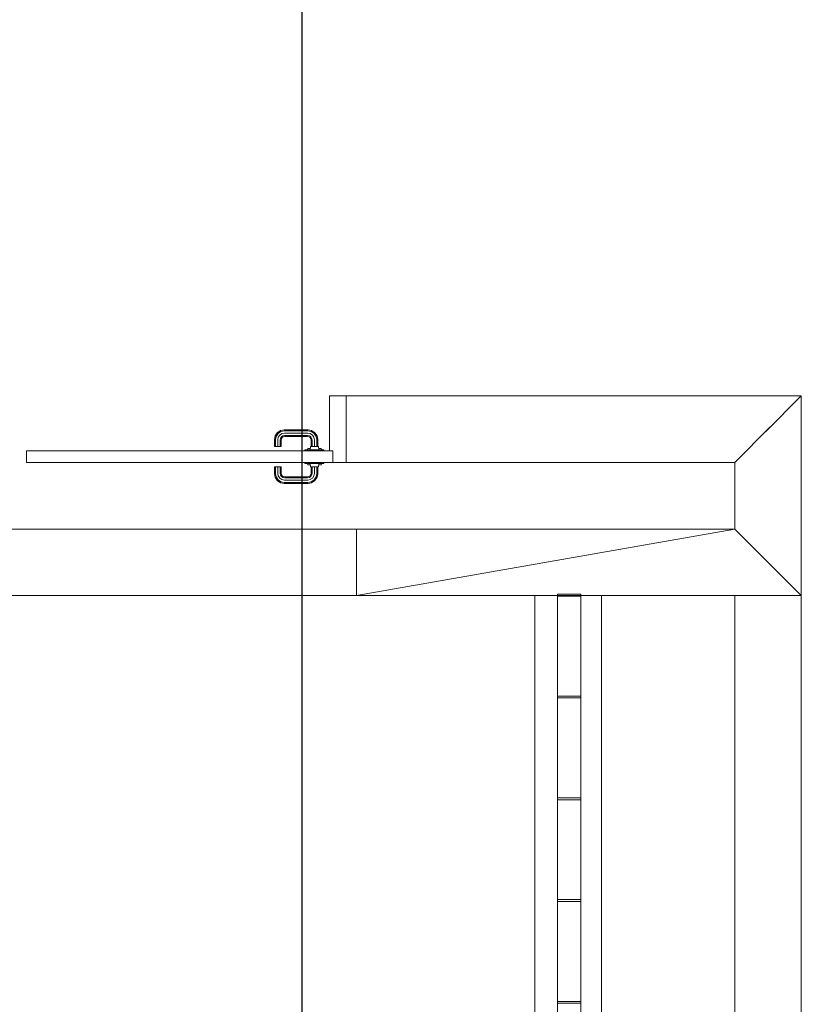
# Model space of a CAD drawing. Header units: millimetres. Extents: x 659 to 1031, y -73 to 11.
# Tile 63 of 141: x 733.11 to 737.8, y -9.66 to -3.74. Entities that reach past the tile are written whole.
import ezdxf

# ---------------------------------------------------------------- set-up
doc = ezdxf.new("R2010")
doc.units = ezdxf.units.MM
doc.header["$MEASUREMENT"] = 0
for name, color, linetype, lineweight in [('IFC-Janela-Contorno', 142, 'Continuous', 5), ('IFC-Parede padrão-Contorno', 44, 'Continuous', 5), ('IFC-Porta-Contorno', 142, 'Continuous', 5), ('PR-Condutos 50mm²', 30, 'Continuous', 25)]:
    doc.layers.add(name, color=color, linetype=linetype, lineweight=lineweight)

msp = doc.modelspace()

# ---------------------------------------------------------------- linework, layer by layer
at = {"layer": 'IFC-Janela-Contorno', "color": 8, "lineweight": 5}
for p, q in [((736.3385, -7.1941), (736.4305, -7.1941)), ((736.3385, -7.2019), (736.3385, -7.1941)), ((736.3385, -7.2034), (736.3385, -7.2019)), ((736.3385, -7.2054), (736.3385, -7.2034)), ((736.3385, -7.8054), (736.3385, -7.2054)), ((736.3385, -7.2054), (736.4785, -7.2054)), ((736.4305, -7.1941), (736.4785, -7.1941)), ((736.4785, -7.2019), (736.4785, -7.1941)), ((736.4785, -7.2034), (736.4785, -7.2019)), ((736.4785, -7.2054), (736.4785, -7.2034)), ((736.4785, -7.8054), (736.4785, -7.2054)), ((736.3385, -7.8155), (736.3385, -7.8054)), ((736.3385, -7.8054), (736.4785, -7.8054)), ((736.4785, -7.8066), (736.4785, -7.8054)), ((736.4785, -7.8167), (736.4785, -7.8066)), ((736.3385, -7.8167), (736.3385, -7.8155)), ((736.3385, -7.8167), (736.4785, -7.8167)), ((736.3385, -8.4167), (736.3385, -7.8167)), ((736.4785, -8.4167), (736.4785, -7.8167)), ((736.3385, -8.4268), (736.3385, -8.4167)), ((736.3385, -8.4167), (736.4785, -8.4167)), ((736.3385, -8.428), (736.3385, -8.4268)), ((736.3385, -9.028), (736.3385, -8.428)), ((736.3385, -8.428), (736.4785, -8.428)), ((736.4785, -8.4179), (736.4785, -8.4167)), ((736.4785, -8.428), (736.4785, -8.4179)), ((736.4785, -9.028), (736.4785, -8.428)), ((736.3385, -9.0381), (736.3385, -9.028)), ((736.3385, -9.028), (736.4785, -9.028)), ((736.3385, -9.0393), (736.3385, -9.0381)), ((736.3385, -9.0393), (736.4785, -9.0393)), ((736.3385, -9.6393), (736.3385, -9.0393)), ((736.4785, -9.0291), (736.4785, -9.028)), ((736.4785, -9.0393), (736.4785, -9.0291)), ((736.4785, -9.6393), (736.4785, -9.0393)), ((736.3385, -9.6494), (736.3385, -9.6393)), ((736.3385, -9.6393), (736.4785, -9.6393)), ((736.4785, -9.6404), (736.4785, -9.6393)), ((736.4785, -9.6505), (736.4785, -9.6404)), ((736.3385, -9.6505), (736.3385, -9.6494)), ((736.3385, -10.2505), (736.3385, -9.6505)), ((736.3385, -9.6505), (736.4785, -9.6505)), ((736.4785, -10.2505), (736.4785, -9.6505))]:
    msp.add_line(p, q, dxfattribs=at)
at = {"layer": 'IFC-Parede padrão-Contorno', "color": 8, "lineweight": 5}
for p, q in [((735.0678, -6.0021), (735.1314, -6.0021)), ((735.1314, -6.0021), (737.8025, -6.0021)), ((737.5892, -6.2154), (737.8025, -6.0021)), ((737.8025, -6.6421), (737.8025, -6.0021)), ((737.4025, -6.4021), (737.6158, -6.1888)), ((735.0678, -6.4021), (735.1221, -6.4021)), ((735.1221, -6.4021), (737.4025, -6.4021)), ((737.4025, -6.6154), (737.4025, -6.4021)), ((737.4025, -6.8021), (737.4025, -6.6154)), ((737.8025, -7.2021), (737.8025, -6.6421)), ((732.9299, -6.8021), (735.1309, -6.8021)), ((735.1309, -7.2021), (735.1309, -6.8021)), ((735.1309, -7.2021), (737.4025, -6.8021)), ((735.1309, -6.8021), (737.4025, -6.8021)), ((737.4025, -6.8021), (737.6158, -7.0154)), ((737.5892, -6.9888), (737.8025, -7.2021)), ((732.9299, -7.2021), (735.1309, -7.2021)), ((735.1309, -7.2021), (737.8025, -7.2021)), ((736.2025, -34.1016), (736.2025, -7.2021)), ((736.6025, -34.1016), (736.6025, -7.2021)), ((737.4025, -34.1016), (737.4025, -7.2021)), ((737.8025, -34.1016), (737.8025, -7.2021))]:
    msp.add_line(p, q, dxfattribs=at)
at = {"layer": 'IFC-Porta-Contorno', "color": 8, "lineweight": 5}
for p, q in [((734.9678, -6.3321), (734.9678, -6.0021)), ((734.9678, -6.0021), (735.0678, -6.0021)), ((735.0678, -6.4021), (735.0678, -6.0021)), ((734.6747, -6.2103), (734.6958, -6.2061)), ((734.6958, -6.2061), (734.8398, -6.2061)), ((734.8398, -6.2061), (734.8609, -6.2103)), ((734.6378, -6.2641), (734.642, -6.243)), ((734.6378, -6.3061), (734.6378, -6.2641)), ((734.642, -6.243), (734.6551, -6.2234)), ((734.6437, -6.2647), (734.6475, -6.2453)), ((734.6437, -6.3061), (734.6437, -6.2647)), ((734.6475, -6.2453), (734.6593, -6.2276)), ((734.6551, -6.2234), (734.6747, -6.2103)), ((734.6578, -6.2661), (734.6608, -6.2508)), ((734.6578, -6.3061), (734.6578, -6.2661)), ((734.6593, -6.2276), (734.677, -6.2158)), ((734.6608, -6.2508), (734.6695, -6.2378)), ((734.6695, -6.2378), (734.6825, -6.2291)), ((734.6719, -6.2675), (734.6742, -6.2563)), ((734.6719, -6.3061), (734.6719, -6.2675)), ((734.6742, -6.2563), (734.6797, -6.248)), ((734.677, -6.2158), (734.6964, -6.212)), ((734.6778, -6.2681), (734.6797, -6.2586)), ((734.6778, -6.3061), (734.6778, -6.2681)), ((734.6797, -6.248), (734.688, -6.2425)), ((734.6797, -6.2586), (734.6839, -6.2522)), ((734.6825, -6.2291), (734.6978, -6.2261)), ((734.6839, -6.2522), (734.6903, -6.248)), ((734.688, -6.2425), (734.6992, -6.2402)), ((734.6903, -6.248), (734.6998, -6.2461)), ((734.6964, -6.212), (734.8392, -6.212)), ((734.6978, -6.2261), (734.8378, -6.2261)), ((734.6992, -6.2402), (734.8364, -6.2402)), ((734.6998, -6.2461), (734.8358, -6.2461)), ((734.8358, -6.2461), (734.8453, -6.248)), ((734.8364, -6.2402), (734.8476, -6.2425)), ((734.8378, -6.2261), (734.8531, -6.2291)), ((734.8392, -6.212), (734.8586, -6.2158)), ((734.8453, -6.248), (734.8517, -6.2522)), ((734.8476, -6.2425), (734.8559, -6.248)), ((734.8517, -6.2522), (734.8559, -6.2586)), ((734.8531, -6.2291), (734.8661, -6.2378)), ((734.8559, -6.248), (734.8614, -6.2563)), ((734.8559, -6.2586), (734.8578, -6.2681)), ((734.8578, -6.3061), (734.8578, -6.2681)), ((734.8586, -6.2158), (734.8763, -6.2276)), ((734.8609, -6.2103), (734.8805, -6.2234)), ((734.8614, -6.2563), (734.8637, -6.2675)), ((734.8637, -6.3061), (734.8637, -6.2675)), ((734.8661, -6.2378), (734.8748, -6.2508)), ((734.8748, -6.2508), (734.8778, -6.2661)), ((734.8763, -6.2276), (734.8881, -6.2453)), ((734.8778, -6.3061), (734.8778, -6.2661)), ((734.8805, -6.2234), (734.8936, -6.243)), ((734.8881, -6.2453), (734.8919, -6.2647)), ((734.8919, -6.3061), (734.8919, -6.2647)), ((734.8936, -6.243), (734.8978, -6.2641)), ((734.8978, -6.3061), (734.8978, -6.2641)), ((734.6378, -6.3061), (734.6437, -6.3061)), ((734.6437, -6.3061), (734.6578, -6.3061)), ((734.6578, -6.3061), (734.6719, -6.3061)), ((734.6719, -6.3061), (734.6778, -6.3061)), ((734.8208, -6.3261), (734.9348, -6.3261)), ((734.8208, -6.3321), (734.8208, -6.3261)), ((734.8338, -6.3261), (734.8378, -6.3181)), ((734.8378, -6.3181), (734.8432, -6.3181)), ((734.8432, -6.3181), (734.8526, -6.3181)), ((734.8518, -6.3261), (734.8538, -6.3061)), ((734.8538, -6.3061), (734.857, -6.3061)), ((734.857, -6.3061), (734.8658, -6.3061)), ((734.8637, -6.3061), (734.8778, -6.3061)), ((734.8658, -6.3061), (734.8778, -6.3061)), ((734.8778, -6.3061), (734.8919, -6.3061)), ((734.8778, -6.3061), (734.8898, -6.3061)), ((734.8898, -6.3061), (734.8986, -6.3061)), ((734.8986, -6.3061), (734.9018, -6.3061)), ((734.9018, -6.3061), (734.9038, -6.3261)), ((734.903, -6.3181), (734.9124, -6.3181)), ((734.9124, -6.3181), (734.9178, -6.3181)), ((734.9178, -6.3181), (734.9218, -6.3261)), ((734.9348, -6.3321), (734.9348, -6.3261)), ((733.1478, -6.3321), (733.3478, -6.3321)), ((733.1478, -6.3951), (733.1478, -6.3321)), ((733.1478, -6.3321), (733.1678, -6.3321)), ((733.1678, -6.3321), (734.8238, -6.3321)), ((734.7878, -6.3321), (734.9678, -6.3321)), ((734.8238, -6.3321), (734.9678, -6.3321)), ((734.9678, -6.3321), (734.9878, -6.3321)), ((734.9878, -6.4021), (734.9878, -6.3321)), ((733.1478, -6.4021), (733.1478, -6.3951)), ((733.1478, -6.4021), (733.1678, -6.4021)), ((733.1678, -6.4021), (733.3118, -6.4021)), ((733.3118, -6.4021), (734.9678, -6.4021)), ((734.6378, -6.4281), (734.6437, -6.4281)), ((734.6378, -6.4701), (734.6378, -6.4281)), ((734.6437, -6.4695), (734.6437, -6.4281)), ((734.6437, -6.4281), (734.6578, -6.4281)), ((734.6578, -6.4681), (734.6578, -6.4281)), ((734.6578, -6.4281), (734.6719, -6.4281)), ((734.6719, -6.4667), (734.6719, -6.4281)), ((734.6719, -6.4281), (734.6778, -6.4281)), ((734.6778, -6.4661), (734.6778, -6.4281)), ((734.8208, -6.4081), (734.8208, -6.4021)), ((734.8208, -6.4081), (734.9348, -6.4081)), ((734.8338, -6.4081), (734.8378, -6.4161)), ((734.8378, -6.4161), (734.8432, -6.4161)), ((734.8432, -6.4161), (734.8526, -6.4161)), ((734.8518, -6.4081), (734.8538, -6.4281)), ((734.8538, -6.4281), (734.857, -6.4281)), ((734.857, -6.4281), (734.8658, -6.4281)), ((734.8578, -6.4661), (734.8578, -6.4281)), ((734.8637, -6.4667), (734.8637, -6.4281)), ((734.8658, -6.4281), (734.8778, -6.4281)), ((734.8778, -6.4681), (734.8778, -6.4281)), ((734.8778, -6.4281), (734.8898, -6.4281)), ((734.8898, -6.4281), (734.8986, -6.4281)), ((734.8919, -6.4695), (734.8919, -6.4281)), ((734.8978, -6.4701), (734.8978, -6.4281)), ((734.8986, -6.4281), (734.9018, -6.4281)), ((734.9018, -6.4281), (734.9038, -6.4081)), ((734.903, -6.4161), (734.9124, -6.4161)), ((734.9124, -6.4161), (734.9178, -6.4161)), ((734.9178, -6.4161), (734.9218, -6.4081)), ((734.9348, -6.4081), (734.9348, -6.4021)), ((734.9678, -6.4021), (734.9878, -6.4021)), ((734.9878, -6.4021), (735.0678, -6.4021)), ((734.6378, -6.4701), (734.642, -6.4912)), ((734.642, -6.4912), (734.6551, -6.5108)), ((734.6437, -6.4695), (734.6475, -6.4889)), ((734.6475, -6.4889), (734.6593, -6.5066)), ((734.6578, -6.4681), (734.6608, -6.4834)), ((734.6608, -6.4834), (734.6695, -6.4964)), ((734.6695, -6.4964), (734.6825, -6.5051)), ((734.6719, -6.4667), (734.6742, -6.4779)), ((734.6742, -6.4779), (734.6797, -6.4862)), ((734.6778, -6.4661), (734.6797, -6.4756)), ((734.6797, -6.4756), (734.6839, -6.482)), ((734.6797, -6.4862), (734.688, -6.4917)), ((734.6825, -6.5051), (734.6978, -6.5081)), ((734.6839, -6.482), (734.6903, -6.4862)), ((734.688, -6.4917), (734.6992, -6.494)), ((734.6903, -6.4862), (734.6998, -6.4881)), ((734.6992, -6.494), (734.8364, -6.494)), ((734.6998, -6.4881), (734.8358, -6.4881)), ((734.8358, -6.4881), (734.8453, -6.4862)), ((734.8364, -6.494), (734.8476, -6.4917)), ((734.8378, -6.5081), (734.8531, -6.5051)), ((734.8453, -6.4862), (734.8517, -6.482)), ((734.8476, -6.4917), (734.8559, -6.4862)), ((734.8517, -6.482), (734.8559, -6.4756)), ((734.8531, -6.5051), (734.8661, -6.4964)), ((734.8559, -6.4756), (734.8578, -6.4661)), ((734.8559, -6.4862), (734.8614, -6.4779)), ((734.8614, -6.4779), (734.8637, -6.4667)), ((734.8661, -6.4964), (734.8748, -6.4834)), ((734.8748, -6.4834), (734.8778, -6.4681)), ((734.8763, -6.5066), (734.8881, -6.4889)), ((734.8805, -6.5108), (734.8936, -6.4912)), ((734.8881, -6.4889), (734.8919, -6.4695)), ((734.8936, -6.4912), (734.8978, -6.4701)), ((734.6551, -6.5108), (734.6747, -6.5239)), ((734.6593, -6.5066), (734.677, -6.5184)), ((734.6747, -6.5239), (734.6958, -6.5281)), ((734.677, -6.5184), (734.6964, -6.5222)), ((734.6958, -6.5281), (734.8398, -6.5281)), ((734.6964, -6.5222), (734.8392, -6.5222)), ((734.6978, -6.5081), (734.8378, -6.5081)), ((734.8392, -6.5222), (734.8586, -6.5184)), ((734.8398, -6.5281), (734.8609, -6.5239)), ((734.8586, -6.5184), (734.8763, -6.5066)), ((734.8609, -6.5239), (734.8805, -6.5108))]:
    msp.add_line(p, q, dxfattribs=at)
at = {"layer": 'PR-Condutos 50mm²'}
msp.add_line((734.8025, 4.3979), (734.8025, -26.9506), dxfattribs=at)

doc.saveas('drawing.dxf')
